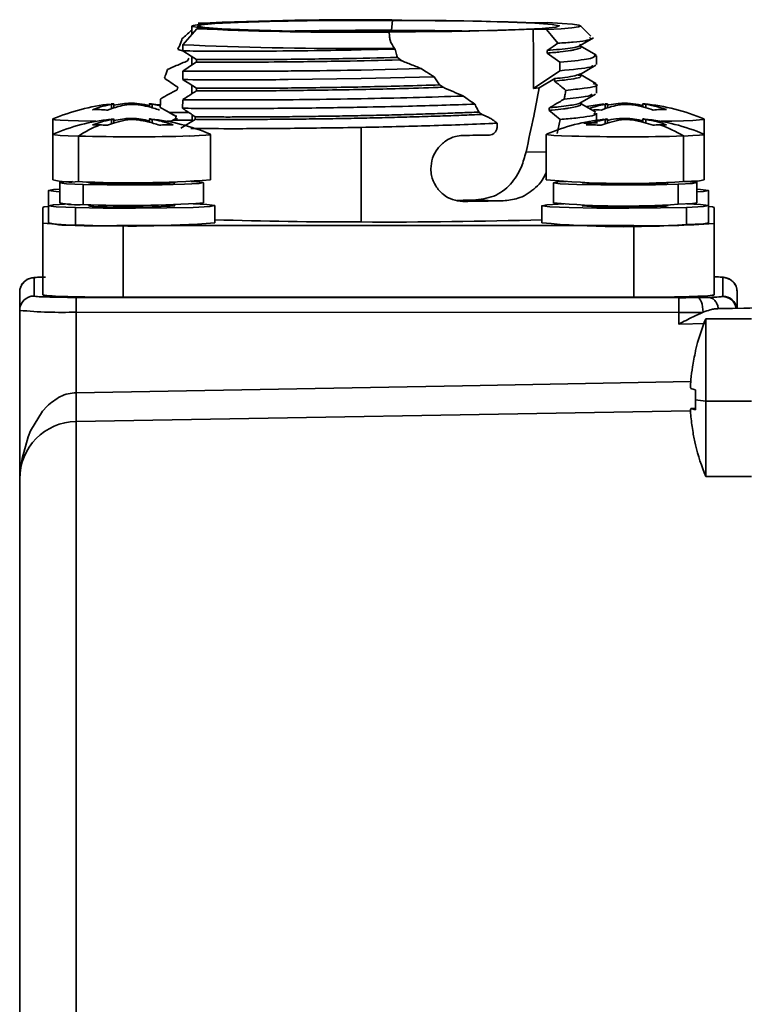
# Model space of a CAD drawing. Header units: millimetres. Extents: x -10540 to 6039, y -7467 to 6433.
# Tile 133 of 236: x -8455 to -8429, y 1931 to 1965. Entities that reach past the tile are written whole.
import ezdxf

# ---------------------------------------------------------------- set-up
doc = ezdxf.new("R2010")
doc.units = ezdxf.units.MM
doc.header["$LTSCALE"] = 8

msp = doc.modelspace()

# ---------------------------------------------------------------- linework, layer by layer
at = {"linetype": 'Continuous', "lineweight": 35}
for p, q in [((-8447.947, 1965.08), (-8448.438, 1965.087)), ((-8441.682, 1965.205), (-8441.713, 1965.189)), ((-8441.66, 1965.182), (-8441.693, 1964.839)), ((-8441.681, 1965.188), (-8441.682, 1965.205)), ((-8436.704, 1965.098), (-8436.244, 1965.107)), ((-8448.969, 1964.335), (-8448.481, 1964.893)), ((-8448.653, 1964.989), (-8448.653, 1964.696)), ((-8448.481, 1964.893), (-8447.99, 1964.901)), ((-8441.778, 1964.772), (-8441.809, 1964.789)), ((-8441.77, 1964.645), (-8441.778, 1964.772)), ((-8441.693, 1964.795), (-8441.693, 1964.839)), ((-8436.297, 1964.868), (-8436.757, 1964.877)), ((-8434.749, 1964.638), (-8435.107, 1964.995)), ((-8448.969, 1964.335), (-8448.968, 1964.122)), ((-8435.119, 1964.309), (-8434.658, 1964.575)), ((-8449.135, 1964.172), (-8449.145, 1964.18)), ((-8448.945, 1964.107), (-8449.134, 1964.172)), ((-8442.749, 1964.157), (-8441.575, 1964.18)), ((-8435.83, 1963.728), (-8436.277, 1964.043)), ((-8434.578, 1963.983), (-8435.119, 1964.295)), ((-8434.634, 1963.987), (-8434.557, 1963.964)), ((-8448.653, 1963.923), (-8448.653, 1963.628)), ((-8448.493, 1963.735), (-8448.493, 1963.822)), ((-8441.341, 1963.775), (-8441.488, 1963.894)), ((-8434.553, 1963.652), (-8434.553, 1963.952)), ((-8448.965, 1963.421), (-8448.964, 1963.122)), ((-8440.661, 1963.503), (-8442.749, 1963.454)), ((-8436.746, 1962.813), (-8435.829, 1963.429)), ((-8435.148, 1963.293), (-8434.578, 1963.621)), ((-8448.785, 1963.009), (-8448.491, 1962.822)), ((-8445.293, 1963.121), (-8442.749, 1963.159)), ((-8442.749, 1963.159), (-8440.209, 1963.216)), ((-8440.208, 1963.217), (-8440.025, 1962.936)), ((-8436.551, 1962.831), (-8436.004, 1963.156)), ((-8436.003, 1963.156), (-8436.019, 1963.067)), ((-8434.574, 1962.982), (-8435.117, 1963.295)), ((-8449.147, 1962.855), (-8449.165, 1962.766)), ((-8448.653, 1962.925), (-8448.653, 1962.63)), ((-8448.491, 1962.822), (-8448.492, 1962.735)), ((-8440.026, 1962.937), (-8439.899, 1962.853)), ((-8436.746, 1962.813), (-8436.551, 1962.831)), ((-8435.138, 1962.301), (-8434.594, 1962.615)), ((-8434.553, 1962.653), (-8434.553, 1962.952)), ((-8450.997, 1962.288), (-8451.372, 1962.23)), ((-8451.372, 1962.132), (-8451.372, 1962.276)), ((-8450.135, 1962.279), (-8450.135, 1962.165)), ((-8448.972, 1962.421), (-8448.985, 1962.123)), ((-8434.576, 1961.983), (-8435.087, 1962.278)), ((-8435.086, 1962.257), (-8435.086, 1962.331)), ((-8434.172, 1962.132), (-8434.172, 1962.276)), ((-8432.935, 1962.279), (-8432.935, 1962.166)), ((-8451.45, 1962.106), (-8451.45, 1962.259)), ((-8449.752, 1962.204), (-8450.037, 1962.261)), ((-8450.037, 1962.261), (-8450.037, 1962.136)), ((-8449.603, 1962.066), (-8449.218, 1961.844)), ((-8448.766, 1961.978), (-8449.449, 1961.978)), ((-8435.821, 1961.729), (-8436.213, 1962.05)), ((-8434.553, 1961.707), (-8434.553, 1961.952)), ((-8434.25, 1962.106), (-8434.25, 1962.259)), ((-8432.837, 1962.261), (-8432.837, 1962.14)), ((-8453.503, 1961.743), (-8453.503, 1961.213)), ((-8451.45, 1961.578), (-8451.45, 1961.729)), ((-8450.997, 1961.758), (-8451.372, 1961.7)), ((-8451.372, 1961.605), (-8451.372, 1961.746)), ((-8450.135, 1961.749), (-8450.135, 1961.635)), ((-8450.037, 1961.731), (-8450.037, 1961.606)), ((-8449.331, 1961.67), (-8449.509, 1961.667)), ((-8449.218, 1961.761), (-8449.377, 1961.669)), ((-8448.641, 1961.702), (-8449.303, 1961.702)), ((-8449.181, 1961.846), (-8449.212, 1961.844)), ((-8449.151, 1961.759), (-8449.211, 1961.755)), ((-8448.54, 1961.736), (-8449.038, 1961.423)), ((-8448.641, 1961.702), (-8448.641, 1961.673)), ((-8438.304, 1961.796), (-8438.542, 1961.907)), ((-8438.01, 1961.518), (-8438.018, 1961.597)), ((-8435.822, 1961.729), (-8435.922, 1961.244)), ((-8434.25, 1961.578), (-8434.25, 1961.729)), ((-8434.172, 1961.605), (-8434.172, 1961.746)), ((-8432.935, 1961.749), (-8432.935, 1961.636)), ((-8432.837, 1961.731), (-8432.837, 1961.61)), ((-8430.803, 1961.213), (-8430.803, 1961.743)), ((-8442.749, 1961.455), (-8442.749, 1958.158)), ((-8453.503, 1961.213), (-8453.503, 1959.626)), ((-8452.608, 1961.15), (-8452.608, 1959.564)), ((-8448.003, 1959.626), (-8448.003, 1961.213)), ((-8436.303, 1961.213), (-8436.303, 1959.626)), ((-8431.523, 1961.155), (-8431.523, 1959.569)), ((-8430.803, 1959.626), (-8430.803, 1961.213)), ((-8437.009, 1960.602), (-8436.303, 1960.589)), ((-8453.253, 1959.591), (-8453.253, 1959.526)), ((-8453.253, 1959.526), (-8453.253, 1958.826)), ((-8452.253, 1959.555), (-8452.253, 1959.526)), ((-8451.765, 1959.492), (-8451.765, 1959.547)), ((-8449.253, 1959.526), (-8449.253, 1959.555)), ((-8448.253, 1958.826), (-8448.253, 1959.526)), ((-8436.053, 1959.526), (-8436.053, 1958.826)), ((-8435.053, 1959.555), (-8435.053, 1959.526)), ((-8432.446, 1959.495), (-8432.446, 1959.549)), ((-8432.053, 1959.526), (-8432.053, 1959.555)), ((-8431.053, 1959.526), (-8431.053, 1959.591)), ((-8431.053, 1958.826), (-8431.053, 1959.526)), ((-8453.653, 1959.257), (-8453.653, 1958.727)), ((-8452.439, 1959.469), (-8452.439, 1958.77)), ((-8431.707, 1959.474), (-8431.707, 1958.775)), ((-8430.653, 1958.727), (-8430.653, 1959.257)), ((-8437.805, 1958.899), (-8438.851, 1958.919)), ((-8453.853, 1958.118), (-8453.853, 1958.666)), ((-8453.653, 1958.727), (-8453.653, 1958.127)), ((-8452.709, 1958.061), (-8452.709, 1958.661)), ((-8452.253, 1958.765), (-8452.253, 1958.727)), ((-8451.765, 1958.692), (-8451.765, 1958.756)), ((-8449.253, 1958.727), (-8449.253, 1958.765)), ((-8447.853, 1958.127), (-8447.853, 1958.727)), ((-8436.453, 1958.727), (-8436.453, 1958.127)), ((-8435.053, 1958.765), (-8435.053, 1958.727)), ((-8432.446, 1958.695), (-8432.446, 1958.757)), ((-8432.053, 1958.727), (-8432.053, 1958.765)), ((-8431.412, 1958.666), (-8431.412, 1958.067)), ((-8430.653, 1958.127), (-8430.653, 1958.727)), ((-8430.453, 1958.666), (-8430.453, 1958.118)), ((-8453.853, 1955.619), (-8453.853, 1958.118)), ((-8433.253, 1958.031), (-8451.053, 1958.031)), ((-8451.053, 1958.031), (-8451.053, 1955.532)), ((-8433.253, 1955.532), (-8433.253, 1958.031)), ((-8430.453, 1958.118), (-8430.453, 1955.619)), ((-8454.153, 1956.21), (-8454.153, 1955.576)), ((-8430.153, 1955.565), (-8430.153, 1956.221)), ((-8454.653, 1955.076), (-8454.653, 1955.71)), ((-8452.68, 1955.53), (-8431.68, 1955.519)), ((-8451.053, 1955.532), (-8433.253, 1955.532)), ((-8429.653, 1955.721), (-8429.653, 1955.15)), ((-8454.653, 1949.205), (-8454.653, 1955.076)), ((-8427.653, 1955.182), (-8430.434, 1955.13)), ((-8452.688, 1955.015), (-8452.688, 1952.206)), ((-8431.688, 1955.003), (-8452.688, 1955.015)), ((-8431.688, 1954.597), (-8431.688, 1955.003)), ((-8429.153, 1954.784), (-8430.741, 1954.784)), ((-8430.741, 1954.784), (-8430.741, 1954.781)), ((-8430.741, 1954.781), (-8430.741, 1951.913)), ((-8430.715, 1954.615), (-8431.688, 1954.597)), ((-8453.856, 1951.566), (-8453.7, 1951.737)), ((-8431.103, 1951.656), (-8431.264, 1951.656)), ((-8430.741, 1951.913), (-8429.153, 1951.913)), ((-8430.741, 1951.913), (-8430.741, 1949.284)), ((-8454.273, 1950.88), (-8453.856, 1951.566)), ((-8431.275, 1951.578), (-8452.688, 1951.204)), ((-8452.688, 1951.204), (-8452.688, 1911.998)), ((-8454.565, 1949.912), (-8454.358, 1950.67)), ((-8454.358, 1950.67), (-8454.273, 1950.88)), ((-8454.598, 1949.704), (-8454.565, 1949.912)), ((-8430.741, 1949.284), (-8429.153, 1949.284)), ((-8454.653, 1912.06), (-8454.653, 1949.205))]:
    msp.add_line(p, q, dxfattribs=at)
at = {"linetype": 'Continuous', "lineweight": 35, "flags": 128}
for points in [[(-8447.99, 1964.901), (-8448.281, 1964.922), (-8448.491, 1964.944), (-8448.615, 1964.967), (-8448.653, 1964.99), (-8448.604, 1965.013), (-8448.469, 1965.036), (-8448.249, 1965.058), (-8447.947, 1965.08)], [(-8442.647, 1964.795), (-8444.137, 1964.804), (-8445.512, 1964.824), (-8446.691, 1964.854), (-8447.607, 1964.891), (-8448.206, 1964.934), (-8448.453, 1964.98), (-8448.334, 1965.027), (-8447.855, 1965.072), (-8447.046, 1965.111), (-8445.952, 1965.144), (-8444.637, 1965.167), (-8443.178, 1965.18), (-8441.66, 1965.182)], [(-8441.66, 1965.182), (-8440.17, 1965.173), (-8438.795, 1965.153), (-8437.616, 1965.124), (-8436.7, 1965.086), (-8436.101, 1965.043), (-8435.854, 1964.997), (-8435.973, 1964.95), (-8436.451, 1964.906), (-8437.261, 1964.866), (-8438.355, 1964.834), (-8439.67, 1964.81), (-8441.129, 1964.797), (-8442.647, 1964.795)], [(-8436.244, 1965.107), (-8435.748, 1965.079), (-8435.388, 1965.05), (-8435.171, 1965.019), (-8435.104, 1964.987), (-8435.185, 1964.956), (-8435.415, 1964.925), (-8435.789, 1964.895), (-8436.297, 1964.868)], [(-8439.25, 1964.816), (-8440.193, 1964.83), (-8441.693, 1964.839)], [(-8436.746, 1962.813), (-8436.752, 1963.969), (-8436.757, 1964.877)], [(-8435.898, 1964.386), (-8436.122, 1964.656), (-8436.297, 1964.868)], [(-8436.278, 1964.131), (-8436.065, 1964.274), (-8435.898, 1964.386)], [(-8448.493, 1963.822), (-8448.676, 1963.937), (-8448.969, 1964.122)], [(-8436.277, 1964.043), (-8436.277, 1964.07), (-8436.278, 1964.096), (-8436.278, 1964.131)], [(-8448.966, 1963.421), (-8448.779, 1963.544), (-8448.492, 1963.735)], [(-8435.831, 1963.727), (-8435.83, 1963.56), (-8435.829, 1963.429)], [(-8448.786, 1963.009), (-8448.886, 1963.072), (-8448.965, 1963.121)], [(-8449.763, 1962.238), (-8449.816, 1962.245), (-8450.082, 1962.276)], [(-8452.608, 1961.68), (-8452.968, 1961.692), (-8453.244, 1961.707), (-8453.423, 1961.722), (-8453.501, 1961.739), (-8453.496, 1961.749)], [(-8451.997, 1961.667), (-8452.176, 1961.67), (-8452.608, 1961.68)], [(-8431.523, 1961.685), (-8431.923, 1961.674), (-8432.309, 1961.667)], [(-8430.811, 1961.749), (-8430.806, 1961.746), (-8430.835, 1961.73), (-8430.968, 1961.714), (-8431.2, 1961.699), (-8431.523, 1961.685)], [(-8452.608, 1961.15), (-8452.968, 1961.162), (-8453.244, 1961.177), (-8453.423, 1961.192), (-8453.501, 1961.209), (-8453.496, 1961.219)], [(-8448.011, 1961.219), (-8448.006, 1961.216), (-8448.035, 1961.2), (-8448.168, 1961.184), (-8448.4, 1961.169), (-8448.723, 1961.155)], [(-8435.408, 1961.15), (-8435.768, 1961.162), (-8436.044, 1961.177), (-8436.223, 1961.192), (-8436.301, 1961.209), (-8436.296, 1961.219)], [(-8430.811, 1961.219), (-8430.806, 1961.216), (-8430.835, 1961.2), (-8430.968, 1961.184), (-8431.2, 1961.169), (-8431.523, 1961.155)], [(-8452.439, 1959.469), (-8453.017, 1959.493), (-8453.251, 1959.523), (-8453.104, 1959.552), (-8452.811, 1959.57)], [(-8448.695, 1959.57), (-8448.489, 1959.559), (-8448.256, 1959.53), (-8448.403, 1959.5), (-8448.907, 1959.474), (-8449.693, 1959.456), (-8450.64, 1959.449), (-8451.604, 1959.454), (-8452.439, 1959.469)], [(-8431.707, 1959.474), (-8432.493, 1959.456), (-8433.44, 1959.449), (-8434.404, 1959.454), (-8435.239, 1959.469), (-8435.817, 1959.493), (-8436.051, 1959.523), (-8435.904, 1959.552), (-8435.611, 1959.57)], [(-8432.053, 1959.526), (-8432.143, 1959.51), (-8432.446, 1959.495)], [(-8431.495, 1959.57), (-8431.289, 1959.559), (-8431.056, 1959.53), (-8431.203, 1959.5), (-8431.707, 1959.474)], [(-8430.803, 1959.626), (-8430.968, 1959.597), (-8431.523, 1959.569)], [(-8453.253, 1959.211), (-8453.38, 1959.219), (-8453.65, 1959.253), (-8453.48, 1959.287), (-8453.253, 1959.302)], [(-8431.053, 1959.302), (-8430.927, 1959.294), (-8430.656, 1959.261), (-8430.827, 1959.226), (-8431.053, 1959.211)], [(-8453.653, 1958.698), (-8453.8, 1958.683), (-8453.853, 1958.666)], [(-8452.709, 1958.661), (-8453.38, 1958.689), (-8453.65, 1958.722), (-8453.48, 1958.757), (-8452.896, 1958.787)], [(-8448.612, 1958.787), (-8448.127, 1958.764), (-8447.856, 1958.731), (-8448.027, 1958.696), (-8448.612, 1958.666), (-8449.523, 1958.646), (-8450.622, 1958.637), (-8451.74, 1958.643), (-8452.709, 1958.661)], [(-8431.412, 1958.666), (-8432.323, 1958.646), (-8433.422, 1958.637), (-8434.54, 1958.643), (-8435.509, 1958.661), (-8436.18, 1958.689), (-8436.45, 1958.722), (-8436.28, 1958.757), (-8435.695, 1958.787)], [(-8432.053, 1958.727), (-8432.143, 1958.711), (-8432.446, 1958.695)], [(-8431.053, 1958.826), (-8431.203, 1958.8), (-8431.707, 1958.775)], [(-8431.411, 1958.787), (-8430.927, 1958.764), (-8430.656, 1958.731), (-8430.827, 1958.696), (-8431.412, 1958.666)], [(-8430.453, 1958.666), (-8430.507, 1958.683), (-8430.653, 1958.698)], [(-8430.653, 1958.127), (-8430.827, 1958.096), (-8431.412, 1958.067)], [(-8431.044, 1955.523), (-8431.004, 1955.51), (-8430.966, 1955.479), (-8430.931, 1955.431), (-8430.9, 1955.366), (-8430.875, 1955.289), (-8430.856, 1955.201), (-8430.844, 1955.106), (-8430.841, 1955.009)], [(-8430.306, 1955.137), (-8428.545, 1955.17), (-8427.653, 1955.187)], [(-8452.688, 1952.206), (-8439.219, 1952.449), (-8431.272, 1952.593)]]:
    msp.add_lwpolyline(points, dxfattribs=at)
at = {"linetype": 'Continuous', "lineweight": 35}
for centre, radius, start, end in [((-8442.74, 1832.664), 132.546, 89.54272, 92.4638), ((-8441.444, 1841.216), 123.972, 87.80886, 90.09244), ((-8443.158, 2081.301), 116.529, 267.38168, 270.22222), ((-8442.219, 1796.456), 168.385, 89.82117, 90.96585), ((-8442.153, 2193.208), 228.437, 269.86149, 270.09409), ((-8441.527, 2093.124), 128.335, 269.87406, 272.12976), ((-8443.232, 2090.07), 125.866, 267.38756, 270.22024), ((-8442.153, 2210.413), 246.208, 269.86147, 270.13101), ((-8433.553, 1955.308), 7, 66.9314, 84.4988), ((-8450.753, 1955.308), 7, 96.105, 113.0686), ((-8433.553, 1955.308), 7, 96.0981, 101.0591), ((-8434.786, 1957.567), 4.508, 85.0368, 88.3669), ((-8432.214, 1958.279), 3.8, 91.9612, 95.579), ((-8432.225, 1958.614), 3.465, 88.1149, 91.962), ((-8450.753, 1954.778), 7, 96.105, 113.0686), ((-8450.753, 1954.778), 7, 66.9314, 84.5105), ((-8433.553, 1954.778), 7, 96.0981, 113.0686), ((-8434.653, 1958.306), 3.31, 91.9072, 95.9438), ((-8434.644, 1958.036), 3.581, 88.0767, 91.9072), ((-8433.553, 1954.778), 7, 66.9314, 84.5105), ((-8450.418, 1957.889), 3.928, 111.506, 123.884), ((-8434.777, 1957.369), 4.176, 88.3662, 91.8703), ((-8434.786, 1957.037), 4.508, 85.0368, 88.3669), ((-8433.836, 1957.36), 4.445, 58.6434, 70.3917), ((-8450.768, 2034.799), 73.672, 268.5693, 271.59113), ((-8441.469, 2136.845), 175.685, 270.73659, 271.03838), ((-8433.568, 2034.799), 73.672, 268.5693, 271.59113), ((-8452.879, 1962.116), 2.567, 255.9324, 276.0745), ((-8450.823, 1997.662), 38.14, 267.3179, 274.2395), ((-8451.913, 1960.885), 1.4, 255.9324, 276.0745), ((-8450.791, 1980.273), 20.804, 267.3179, 274.2395), ((-8433.555, 1989.527), 30.027, 264.7489, 273.8816), ((-8433.554, 1975.836), 16.379, 264.7489, 273.8816), ((-8441.495, 2104.765), 145.87, 270.82002, 271.03882), ((-8441.31, 2124.046), 165.184, 270.72842, 271.21596), ((-8452.686, 1961.09), 2.334, 255.9324, 276.0745), ((-8450.817, 1993.404), 34.673, 267.3179, 274.2395), ((-8451.913, 1960.085), 1.4, 255.9324, 276.0745), ((-8450.791, 1979.473), 20.804, 267.3179, 274.2395), ((-8433.555, 1986.009), 27.298, 264.7489, 273.8816), ((-8433.554, 1975.036), 16.379, 264.7489, 273.8816), ((-8442.87, 2116.133), 157.975, 268.19231, 270.04405), ((-8441.804, 2134.732), 176.576, 269.69359, 271.73656), ((-8451.884, 1978.439), 20.417, 264.4654, 271.7164), ((-8452.995, 1960.753), 2.707, 255.9324, 276.0745), ((-8450.827, 1998.237), 40.22, 267.3179, 274.2395), ((-8451.054, 2048.644), 90.613, 269.86141, 270.00008), ((-8433.555, 1989.659), 31.665, 264.7489, 273.8816), ((-8432.627, 1985.08), 27.056, 268.6737, 274.5901), ((-8430.464, 1958.122), 0.0112, 278.9833, 337.3281), ((-8454.154, 1955.71), 0.5, 89.9864, 179.9864), ((-8453.86, 1954.673), 1.565, 89.7569, 100.8067), ((-8430.451, 1954.638), 1.611, 79.3538, 90.0825), ((-8430.153, 1955.721), 0.5, 0.0136, 90.0136), ((-8454.154, 1955.076), 0.5, 89.9864, 179.9864), ((-8453.942, 1956.438), 0.888, 256.2311, 271.8246), ((-8452.82, 1983.345), 27.815, 267.7464, 270.2894), ((-8444.688, 1955.137), 8.001, 177.1845, 180.8747), ((-8423.688, 1955.126), 8.001, 177.1845, 180.8747), ((-8431.645, 2000.679), 45.16, 269.9555, 270.7623), ((-8430.167, 1955.577), 0.0183, 269.8613, 318.8696), ((-8430.172, 1955.059), 0.499, 10.5416, 89.4928), ((-8430.153, 1955.065), 0.5, 9.9005, 90.012), ((-8453.173, 1970.907), 15.9, 264.6592, 271.7486), ((-8431.642, 2015.217), 60.213, 269.95555, 270.76225), ((-8424.303, 1952.034), 7, 156.8676, 166.4297), ((-8430.266, 1956.903), 5.012, 260.3174, 264.5677), ((-8452.653, 1949.205), 2, 91, 180), ((-8431.069, 1950.393), 0.0405, 143.0131, 173.7378), ((-8431.098, 1950.398), 0.0112, 179.2822, 253.0125), ((-8424.303, 1952.034), 7, 193.5429, 203.1324)]:
    msp.add_arc(centre, radius, start, end, dxfattribs=at)
for points, knots in [([(-8441.713, 1965.189), (-8441.7, 1965.189), (-8441.677, 1965.188), (-8441.654, 1965.188), (-8441.644, 1965.188)], [0, 0, 0, 0, 0.56, 1, 1, 1, 1]), ([(-8448.999, 1964.541), (-8448.891, 1964.631), (-8448.77, 1964.734), (-8448.666, 1964.843), (-8448.653, 1964.856)], [0, 0, 0, 0, 0.8822351, 1, 1, 1, 1]), ([(-8449.144, 1964.18), (-8449.105, 1964.253), (-8449.05, 1964.357), (-8449.01, 1964.499), (-8448.999, 1964.541)], [0, 0, 0, 0, 0.705365, 1, 1, 1, 1]), ([(-8441.59, 1964.205), (-8441.652, 1964.299), (-8441.746, 1964.44), (-8441.764, 1964.593), (-8441.77, 1964.645)], [0, 0, 0, 0, 0.660861, 1, 1, 1, 1]), ([(-8435.149, 1964.345), (-8435.129, 1964.336), (-8435.036, 1964.295), (-8435.402, 1964.221), (-8435.986, 1964.161), (-8436.278, 1964.131)], [0, 0, 0, 0, 0.119915, 0.559955, 1, 1, 1, 1]), ([(-8435.898, 1964.386), (-8435.713, 1964.401), (-8435.153, 1964.446), (-8434.655, 1964.513), (-8434.763, 1964.565), (-8434.802, 1964.584)], [0, 0, 0, 0, 0.239701, 0.723217, 1, 1, 1, 1]), ([(-8448.968, 1964.122), (-8448.649, 1964.118), (-8447.892, 1964.11), (-8446.64, 1964.114), (-8445.917, 1964.116)], [0, 0, 0, 0, 0.422554, 1, 1, 1, 1]), ([(-8445.917, 1964.116), (-8445.343, 1964.121), (-8444.336, 1964.13), (-8443.226, 1964.149), (-8442.749, 1964.157)], [0, 0, 0, 0, 0.56994, 1, 1, 1, 1]), ([(-8441.575, 1964.181), (-8441.578, 1964.186), (-8441.583, 1964.194), (-8441.588, 1964.202), (-8441.59, 1964.205)], [0, 0, 0, 0, 0.559739, 1, 1, 1, 1]), ([(-8441.488, 1963.893), (-8441.501, 1963.929), (-8441.535, 1964.024), (-8441.559, 1964.12), (-8441.575, 1964.181)], [0, 0, 0, 0, 0.376339, 1, 1, 1, 1]), ([(-8435.118, 1964.293), (-8435.116, 1964.292), (-8435.093, 1964.284), (-8435.087, 1964.269), (-8435.084, 1964.246), (-8435.12, 1964.215), (-8435.204, 1964.185), (-8435.339, 1964.155), (-8435.511, 1964.125), (-8435.742, 1964.095), (-8436.028, 1964.066), (-8436.194, 1964.051), (-8436.277, 1964.043)], [0, 0, 0, 0, 0.009277, 0.096607, 0.183937, 0.271267, 0.446158, 0.533488, 0.620818, 0.808774, 0.904184, 1, 1, 1, 1]), ([(-8448.806, 1963.776), (-8448.937, 1963.721), (-8449.172, 1963.62), (-8449.401, 1963.516), (-8449.502, 1963.47)], [0, 0, 0, 0, 0.557659, 1, 1, 1, 1]), ([(-8448.758, 1963.865), (-8448.767, 1963.849), (-8448.783, 1963.819), (-8448.799, 1963.79), (-8448.806, 1963.777)], [0, 0, 0, 0, 0.560001, 1, 1, 1, 1]), ([(-8445.605, 1963.824), (-8446.142, 1963.821), (-8447.338, 1963.813), (-8448.083, 1963.819), (-8448.493, 1963.822)], [0, 0, 0, 0, 0.448628, 1, 1, 1, 1]), ([(-8445.577, 1963.737), (-8446.121, 1963.733), (-8447.21, 1963.726), (-8448.082, 1963.73), (-8448.436, 1963.734), (-8448.493, 1963.734)], [0, 0, 0, 0, 0.456528, 0.912919, 1, 1, 1, 1]), ([(-8441.488, 1963.894), (-8442.13, 1963.879), (-8443.565, 1963.846), (-8444.879, 1963.832), (-8445.605, 1963.824)], [0, 0, 0, 0, 0.447379, 1, 1, 1, 1]), ([(-8441.423, 1963.807), (-8442.082, 1963.792), (-8443.529, 1963.758), (-8444.855, 1963.744), (-8445.577, 1963.737)], [0, 0, 0, 0, 0.455591, 1, 1, 1, 1]), ([(-8441.424, 1963.808), (-8441.297, 1963.758), (-8441.045, 1963.659), (-8440.789, 1963.555), (-8440.662, 1963.503)], [0, 0, 0, 0, 0.499848, 1, 1, 1, 1]), ([(-8434.591, 1963.952), (-8434.636, 1963.911), (-8434.724, 1963.831), (-8435.471, 1963.762), (-8435.831, 1963.728)], [0, 0, 0, 0, 0.518279, 1, 1, 1, 1]), ([(-8449.605, 1963.168), (-8449.588, 1963.224), (-8449.557, 1963.325), (-8449.519, 1963.426), (-8449.502, 1963.47)], [0, 0, 0, 0, 0.560247, 1, 1, 1, 1]), ([(-8445.515, 1963.419), (-8446.076, 1963.415), (-8447.374, 1963.405), (-8448.437, 1963.414), (-8448.897, 1963.42), (-8448.965, 1963.421)], [0, 0, 0, 0, 0.39418, 0.910077, 1, 1, 1, 1]), ([(-8442.749, 1963.454), (-8443.397, 1963.444), (-8444.355, 1963.428), (-8445.232, 1963.421), (-8445.515, 1963.419)], [0, 0, 0, 0, 0.677187, 1, 1, 1, 1]), ([(-8440.209, 1963.218), (-8440.293, 1963.271), (-8440.443, 1963.366), (-8440.595, 1963.461), (-8440.661, 1963.503)], [0, 0, 0, 0, 0.560321, 1, 1, 1, 1]), ([(-8436.003, 1963.157), (-8435.881, 1963.17), (-8435.388, 1963.222), (-8435.227, 1963.278), (-8435.106, 1963.321)], [0, 0, 0, 0, 0.246632, 1, 1, 1, 1]), ([(-8435.829, 1963.429), (-8435.392, 1963.471), (-8434.752, 1963.533), (-8434.697, 1963.596), (-8434.68, 1963.616)], [0, 0, 0, 0, 0.683602, 1, 1, 1, 1]), ([(-8449.606, 1963.167), (-8449.531, 1963.115), (-8449.379, 1963.01), (-8449.224, 1962.906), (-8449.146, 1962.854)], [0, 0, 0, 0, 0.4999652, 1, 1, 1, 1]), ([(-8448.964, 1963.121), (-8448.514, 1963.117), (-8447.599, 1963.11), (-8446.069, 1963.117), (-8445.293, 1963.121)], [0, 0, 0, 0, 0.492583, 1, 1, 1, 1]), ([(-8436.019, 1963.067), (-8435.9, 1963.08), (-8435.411, 1963.133), (-8434.983, 1963.209), (-8435.161, 1963.272), (-8435.217, 1963.292)], [0, 0, 0, 0, 0.18119, 0.74149, 1, 1, 1, 1]), ([(-8436.019, 1963.067), (-8435.983, 1963.038), (-8435.91, 1962.98), (-8435.778, 1962.873), (-8435.683, 1962.795), (-8435.623, 1962.747)], [0, 0, 0, 0, 0.273718, 0.547436, 1, 1, 1, 1]), ([(-8434.666, 1962.986), (-8434.622, 1962.974), (-8434.409, 1962.92), (-8434.787, 1962.834), (-8435.396, 1962.771), (-8435.623, 1962.747)], [0, 0, 0, 0, 0.141491, 0.680037, 1, 1, 1, 1]), ([(-8449.166, 1962.766), (-8449.263, 1962.715), (-8449.457, 1962.613), (-8449.646, 1962.509), (-8449.741, 1962.456)], [0, 0, 0, 0, 0.499923, 1, 1, 1, 1]), ([(-8448.492, 1962.735), (-8448.542, 1962.703), (-8448.646, 1962.634), (-8448.806, 1962.53), (-8448.917, 1962.458), (-8448.972, 1962.422)], [0, 0, 0, 0, 0.310259, 0.655124, 1, 1, 1, 1]), ([(-8448.492, 1962.735), (-8448.234, 1962.733), (-8447.57, 1962.727), (-8445.915, 1962.73), (-8443.664, 1962.759), (-8441.562, 1962.799), (-8440.354, 1962.838), (-8439.899, 1962.853)], [0, 0, 0, 0, 0.152249, 0.391218, 0.629917, 0.860523, 1, 1, 1, 1]), ([(-8448.491, 1962.823), (-8448.148, 1962.82), (-8447.462, 1962.815), (-8445.775, 1962.821), (-8443.66, 1962.846), (-8441.605, 1962.888), (-8440.438, 1962.924), (-8440.026, 1962.937)], [0, 0, 0, 0, 0.198419, 0.396665, 0.638763, 0.872469, 1, 1, 1, 1]), ([(-8439.899, 1962.853), (-8439.783, 1962.803), (-8439.551, 1962.704), (-8439.317, 1962.601), (-8439.201, 1962.55)], [0, 0, 0, 0, 0.499911, 1, 1, 1, 1]), ([(-8437.009, 1960.602), (-8436.918, 1961.018), (-8436.754, 1961.76), (-8436.613, 1962.504), (-8436.551, 1962.831)], [0, 0, 0, 0, 0.55969, 1, 1, 1, 1]), ([(-8435.623, 1962.746), (-8435.634, 1962.689), (-8435.653, 1962.588), (-8435.672, 1962.487), (-8435.681, 1962.443)], [0, 0, 0, 0, 0.559999, 1, 1, 1, 1]), ([(-8451.45, 1962.259), (-8451.43, 1962.262), (-8451.39, 1962.27), (-8451.367, 1962.276), (-8451.377, 1962.279), (-8451.415, 1962.277), (-8451.454, 1962.273), (-8451.469, 1962.272)], [0, 0, 0, 0, 0.2139726, 0.4279909, 0.6409962, 0.8535648, 1, 1, 1, 1]), ([(-8450.997, 1962.288), (-8450.97, 1962.29), (-8450.916, 1962.294), (-8450.816, 1962.297), (-8450.715, 1962.297), (-8450.631, 1962.293), (-8450.59, 1962.29), (-8450.574, 1962.288)], [0, 0, 0, 0, 0.2139726, 0.4279909, 0.6409962, 0.8535648, 1, 1, 1, 1]), ([(-8450.574, 1962.288), (-8450.449, 1962.273), (-8450.301, 1962.256), (-8450.157, 1962.215), (-8450.135, 1962.209)], [0, 0, 0, 0, 0.849728, 1, 1, 1, 1]), ([(-8450.057, 1962.274), (-8450.077, 1962.276), (-8450.117, 1962.28), (-8450.14, 1962.28), (-8450.13, 1962.276), (-8450.092, 1962.269), (-8450.053, 1962.263), (-8450.037, 1962.261)], [0, 0, 0, 0, 0.213973, 0.427991, 0.640996, 0.853565, 1, 1, 1, 1]), ([(-8449.753, 1962.154), (-8449.753, 1962.21), (-8449.751, 1962.311), (-8449.744, 1962.412), (-8449.74, 1962.456)], [0, 0, 0, 0, 0.560038, 1, 1, 1, 1]), ([(-8438.794, 1962.266), (-8438.869, 1962.319), (-8439.003, 1962.413), (-8439.14, 1962.508), (-8439.2, 1962.549)], [0, 0, 0, 0, 0.560127, 1, 1, 1, 1]), ([(-8435.68, 1962.442), (-8435.74, 1962.407), (-8435.855, 1962.338), (-8436.027, 1962.237), (-8436.14, 1962.171), (-8436.196, 1962.137)], [0, 0, 0, 0, 0.3446343, 0.6723171, 1, 1, 1, 1]), ([(-8436.194, 1962.139), (-8436.156, 1962.142), (-8436.043, 1962.153), (-8435.803, 1962.177), (-8435.514, 1962.213), (-8435.272, 1962.258), (-8435.159, 1962.288), (-8435.134, 1962.304), (-8435.133, 1962.304)], [0, 0, 0, 0, 0.0662328, 0.1987465, 0.4641405, 0.7295084, 0.9948661, 1, 1, 1, 1]), ([(-8435.681, 1962.441), (-8435.394, 1962.47), (-8434.845, 1962.526), (-8434.747, 1962.583), (-8434.7, 1962.611)], [0, 0, 0, 0, 0.521824, 1, 1, 1, 1]), ([(-8434.25, 1962.259), (-8434.23, 1962.262), (-8434.19, 1962.27), (-8434.167, 1962.276), (-8434.177, 1962.279), (-8434.215, 1962.277), (-8434.254, 1962.273), (-8434.269, 1962.272)], [0, 0, 0, 0, 0.2139726, 0.4279909, 0.6409962, 0.8535648, 1, 1, 1, 1]), ([(-8434.172, 1962.229), (-8434.154, 1962.234), (-8434.031, 1962.264), (-8433.905, 1962.277), (-8433.797, 1962.288)], [0, 0, 0, 0, 0.14229, 1, 1, 1, 1]), ([(-8433.797, 1962.288), (-8433.77, 1962.29), (-8433.716, 1962.294), (-8433.616, 1962.297), (-8433.515, 1962.297), (-8433.431, 1962.293), (-8433.39, 1962.29), (-8433.374, 1962.288)], [0, 0, 0, 0, 0.213973, 0.427991, 0.640996, 0.853565, 1, 1, 1, 1]), ([(-8433.374, 1962.288), (-8433.249, 1962.273), (-8433.101, 1962.256), (-8432.957, 1962.215), (-8432.935, 1962.209)], [0, 0, 0, 0, 0.849728, 1, 1, 1, 1]), ([(-8432.857, 1962.274), (-8432.877, 1962.276), (-8432.917, 1962.28), (-8432.94, 1962.28), (-8432.93, 1962.276), (-8432.892, 1962.269), (-8432.853, 1962.263), (-8432.837, 1962.261)], [0, 0, 0, 0, 0.213973, 0.427991, 0.640996, 0.853565, 1, 1, 1, 1]), ([(-8452.113, 1962.073), (-8451.99, 1962.117), (-8451.771, 1962.196), (-8451.548, 1962.239), (-8451.45, 1962.259)], [0, 0, 0, 0, 0.559997, 1, 1, 1, 1]), ([(-8451.858, 1962.074), (-8451.906, 1962.075), (-8451.992, 1962.076), (-8452.076, 1962.074), (-8452.113, 1962.073)], [0, 0, 0, 0, 0.5600626, 1, 1, 1, 1]), ([(-8451.596, 1962.059), (-8451.645, 1962.062), (-8451.733, 1962.069), (-8451.82, 1962.072), (-8451.858, 1962.074)], [0, 0, 0, 0, 0.559932, 1, 1, 1, 1]), ([(-8451.596, 1962.059), (-8451.473, 1962.103), (-8451.254, 1962.181), (-8451.031, 1962.225), (-8450.933, 1962.244)], [0, 0, 0, 0, 0.559997, 1, 1, 1, 1]), ([(-8450.509, 1962.245), (-8450.536, 1962.248), (-8450.59, 1962.255), (-8450.691, 1962.259), (-8450.792, 1962.258), (-8450.876, 1962.253), (-8450.917, 1962.247), (-8450.933, 1962.244)], [0, 0, 0, 0, 0.213973, 0.427991, 0.640996, 0.853565, 1, 1, 1, 1]), ([(-8449.783, 1962.061), (-8449.918, 1962.105), (-8450.158, 1962.183), (-8450.402, 1962.226), (-8450.509, 1962.245)], [0, 0, 0, 0, 0.559997, 1, 1, 1, 1]), ([(-8449.753, 1962.154), (-8449.697, 1962.121), (-8449.596, 1962.062), (-8449.494, 1962.004), (-8449.449, 1961.978)], [0, 0, 0, 0, 0.560888, 1, 1, 1, 1]), ([(-8449.449, 1961.978), (-8449.396, 1961.948), (-8449.32, 1961.905), (-8449.237, 1961.858), (-8449.212, 1961.844)], [0, 0, 0, 0, 0.707385, 1, 1, 1, 1]), ([(-8448.985, 1962.123), (-8448.713, 1962.12), (-8448.019, 1962.112), (-8446.283, 1962.113), (-8444.337, 1962.13), (-8443.12, 1962.151), (-8442.749, 1962.158)], [0, 0, 0, 0, 0.208594, 0.533071, 0.857551, 1, 1, 1, 1]), ([(-8448.985, 1962.123), (-8448.935, 1962.09), (-8448.834, 1962.024), (-8448.683, 1961.924), (-8448.583, 1961.857), (-8448.533, 1961.824)], [0, 0, 0, 0, 0.330161, 0.665062, 1, 1, 1, 1]), ([(-8448.533, 1961.824), (-8448.502, 1961.823), (-8448.343, 1961.822), (-8448.009, 1961.819), (-8447.479, 1961.817), (-8446.971, 1961.818), (-8446.419, 1961.82), (-8445.825, 1961.823), (-8445.059, 1961.83), (-8444.383, 1961.839), (-8443.689, 1961.849), (-8442.978, 1961.861), (-8442.113, 1961.879), (-8441.393, 1961.897), (-8440.682, 1961.917), (-8440.028, 1961.937), (-8439.301, 1961.963), (-8438.871, 1961.981), (-8438.655, 1961.99)], [0, 0, 0, 0, 0.0185764, 0.093012, 0.1674458, 0.2418823, 0.2790484, 0.3534841, 0.4279179, 0.5023542, 0.5395203, 0.6139562, 0.68839, 0.762826, 0.7999922, 0.8744282, 0.9368834, 1, 1, 1, 1]), ([(-8442.749, 1962.158), (-8442.197, 1962.169), (-8440.832, 1962.196), (-8439.555, 1962.24), (-8438.794, 1962.266)], [0, 0, 0, 0, 0.403933, 1, 1, 1, 1]), ([(-8438.794, 1962.266), (-8438.767, 1962.214), (-8438.718, 1962.121), (-8438.674, 1962.03), (-8438.655, 1961.99)], [0, 0, 0, 0, 0.561259, 1, 1, 1, 1]), ([(-8438.542, 1961.907), (-8438.563, 1961.922), (-8438.601, 1961.95), (-8438.638, 1961.978), (-8438.655, 1961.99)], [0, 0, 0, 0, 0.56, 1, 1, 1, 1]), ([(-8436.212, 1962.048), (-8436.174, 1962.052), (-8435.983, 1962.069), (-8435.754, 1962.094), (-8435.485, 1962.131), (-8435.275, 1962.17), (-8435.15, 1962.208), (-8435.09, 1962.239), (-8435.096, 1962.253), (-8435.098, 1962.261)], [0, 0, 0, 0, 0.052322, 0.26199, 0.366668, 0.5763, 0.785924, 0.890599, 1, 1, 1, 1]), ([(-8436.211, 1962.05), (-8436.208, 1962.065), (-8436.203, 1962.094), (-8436.197, 1962.124), (-8436.194, 1962.139)], [0, 0, 0, 0, 0.5, 1, 1, 1, 1]), ([(-8434.645, 1961.952), (-8434.619, 1961.938), (-8434.508, 1961.882), (-8435.016, 1961.803), (-8435.635, 1961.747), (-8435.822, 1961.73)], [0, 0, 0, 0, 0.175718, 0.751158, 1, 1, 1, 1]), ([(-8434.798, 1962.111), (-8434.713, 1962.141), (-8434.532, 1962.205), (-8434.348, 1962.24), (-8434.25, 1962.259)], [0, 0, 0, 0, 0.466749, 1, 1, 1, 1]), ([(-8434.396, 1962.059), (-8434.273, 1962.103), (-8434.054, 1962.181), (-8433.831, 1962.225), (-8433.733, 1962.244)], [0, 0, 0, 0, 0.559997, 1, 1, 1, 1]), ([(-8433.309, 1962.245), (-8433.336, 1962.248), (-8433.39, 1962.255), (-8433.491, 1962.259), (-8433.592, 1962.258), (-8433.676, 1962.253), (-8433.717, 1962.247), (-8433.733, 1962.244)], [0, 0, 0, 0, 0.2139726, 0.4279909, 0.6409962, 0.8535648, 1, 1, 1, 1]), ([(-8433.309, 1962.245), (-8433.173, 1962.22), (-8432.929, 1962.175), (-8432.689, 1962.096), (-8432.583, 1962.061)], [0, 0, 0, 0, 0.559997, 1, 1, 1, 1]), ([(-8432.837, 1962.261), (-8432.701, 1962.236), (-8432.457, 1962.191), (-8432.217, 1962.112), (-8432.111, 1962.077)], [0, 0, 0, 0, 0.559997, 1, 1, 1, 1]), ([(-8451.45, 1961.729), (-8451.575, 1961.703), (-8451.798, 1961.658), (-8452.017, 1961.578), (-8452.113, 1961.543)], [0, 0, 0, 0, 0.559997, 1, 1, 1, 1]), ([(-8450.933, 1961.714), (-8451.058, 1961.689), (-8451.281, 1961.644), (-8451.5, 1961.564), (-8451.596, 1961.529)], [0, 0, 0, 0, 0.559997, 1, 1, 1, 1]), ([(-8451.45, 1961.729), (-8451.43, 1961.732), (-8451.39, 1961.74), (-8451.367, 1961.746), (-8451.377, 1961.749), (-8451.415, 1961.747), (-8451.454, 1961.743), (-8451.469, 1961.742)], [0, 0, 0, 0, 0.2139726, 0.4279909, 0.6409962, 0.8535648, 1, 1, 1, 1]), ([(-8450.997, 1961.758), (-8450.97, 1961.76), (-8450.916, 1961.764), (-8450.816, 1961.767), (-8450.715, 1961.767), (-8450.631, 1961.763), (-8450.59, 1961.76), (-8450.574, 1961.758)], [0, 0, 0, 0, 0.2139726, 0.4279909, 0.6409962, 0.8535648, 1, 1, 1, 1]), ([(-8450.509, 1961.715), (-8450.536, 1961.718), (-8450.59, 1961.725), (-8450.691, 1961.729), (-8450.792, 1961.728), (-8450.876, 1961.723), (-8450.917, 1961.716), (-8450.933, 1961.714)], [0, 0, 0, 0, 0.213973, 0.427991, 0.640996, 0.853565, 1, 1, 1, 1]), ([(-8450.153, 1961.681), (-8450.196, 1961.692), (-8450.334, 1961.731), (-8450.475, 1961.747), (-8450.574, 1961.758)], [0, 0, 0, 0, 0.303619, 1, 1, 1, 1]), ([(-8449.783, 1961.531), (-8449.918, 1961.575), (-8450.158, 1961.653), (-8450.402, 1961.696), (-8450.509, 1961.715)], [0, 0, 0, 0, 0.559997, 1, 1, 1, 1]), ([(-8450.057, 1961.744), (-8450.077, 1961.746), (-8450.117, 1961.75), (-8450.14, 1961.75), (-8450.13, 1961.746), (-8450.092, 1961.739), (-8450.053, 1961.733), (-8450.037, 1961.731)], [0, 0, 0, 0, 0.2139726, 0.4279909, 0.6409962, 0.8535648, 1, 1, 1, 1]), ([(-8449.311, 1961.547), (-8449.446, 1961.591), (-8449.686, 1961.669), (-8449.93, 1961.712), (-8450.037, 1961.731)], [0, 0, 0, 0, 0.559997, 1, 1, 1, 1]), ([(-8449.211, 1961.755), (-8449.228, 1961.745), (-8449.258, 1961.728), (-8449.289, 1961.71), (-8449.303, 1961.702)], [0, 0, 0, 0, 0.560093, 1, 1, 1, 1]), ([(-8449.212, 1961.844), (-8449.212, 1961.83), (-8449.211, 1961.801), (-8449.211, 1961.771), (-8449.211, 1961.755)], [0, 0, 0, 0, 0.494938, 1, 1, 1, 1]), ([(-8448.645, 1961.898), (-8448.644, 1961.868), (-8448.641, 1961.807), (-8448.641, 1961.737), (-8448.641, 1961.702)], [0, 0, 0, 0, 0.5027733, 1, 1, 1, 1]), ([(-8448.54, 1961.737), (-8448.509, 1961.736), (-8448.351, 1961.734), (-8448.018, 1961.731), (-8447.49, 1961.729), (-8446.983, 1961.729), (-8446.432, 1961.732), (-8445.839, 1961.737), (-8445.074, 1961.743), (-8444.399, 1961.75), (-8443.705, 1961.759), (-8442.995, 1961.772), (-8442.13, 1961.791), (-8441.41, 1961.809), (-8440.698, 1961.829), (-8440.021, 1961.85), (-8439.247, 1961.877), (-8438.778, 1961.897), (-8438.542, 1961.907)], [0, 0, 0, 0, 0.018344, 0.091847, 0.165348, 0.238852, 0.275552, 0.349055, 0.422557, 0.49606, 0.532761, 0.606264, 0.679765, 0.753269, 0.789969, 0.863473, 0.9313, 1, 1, 1, 1]), ([(-8448.533, 1961.824), (-8448.534, 1961.809), (-8448.537, 1961.78), (-8448.539, 1961.75), (-8448.54, 1961.736)], [0, 0, 0, 0, 0.499989, 1, 1, 1, 1]), ([(-8438.018, 1961.597), (-8438.782, 1961.567), (-8440.263, 1961.509), (-8441.938, 1961.473), (-8442.749, 1961.455)], [0, 0, 0, 0, 0.515982, 1, 1, 1, 1]), ([(-8438.304, 1961.796), (-8438.258, 1961.772), (-8438.145, 1961.712), (-8438.065, 1961.64), (-8438.018, 1961.597)], [0, 0, 0, 0, 0.398104, 1, 1, 1, 1]), ([(-8434.25, 1961.729), (-8434.375, 1961.703), (-8434.598, 1961.658), (-8434.817, 1961.578), (-8434.913, 1961.543)], [0, 0, 0, 0, 0.559997, 1, 1, 1, 1]), ([(-8433.733, 1961.714), (-8433.858, 1961.689), (-8434.081, 1961.644), (-8434.3, 1961.564), (-8434.396, 1961.529)], [0, 0, 0, 0, 0.559997, 1, 1, 1, 1]), ([(-8434.25, 1961.729), (-8434.23, 1961.732), (-8434.19, 1961.74), (-8434.167, 1961.746), (-8434.177, 1961.749), (-8434.215, 1961.747), (-8434.254, 1961.743), (-8434.269, 1961.742)], [0, 0, 0, 0, 0.213973, 0.427991, 0.640996, 0.853565, 1, 1, 1, 1]), ([(-8434.172, 1961.699), (-8434.154, 1961.704), (-8434.031, 1961.734), (-8433.905, 1961.747), (-8433.797, 1961.758)], [0, 0, 0, 0, 0.14229, 1, 1, 1, 1]), ([(-8433.797, 1961.758), (-8433.77, 1961.76), (-8433.716, 1961.764), (-8433.616, 1961.767), (-8433.515, 1961.767), (-8433.431, 1961.763), (-8433.39, 1961.76), (-8433.374, 1961.758)], [0, 0, 0, 0, 0.213973, 0.427991, 0.640996, 0.853565, 1, 1, 1, 1]), ([(-8433.309, 1961.715), (-8433.336, 1961.718), (-8433.39, 1961.725), (-8433.491, 1961.729), (-8433.592, 1961.728), (-8433.676, 1961.723), (-8433.717, 1961.716), (-8433.733, 1961.714)], [0, 0, 0, 0, 0.2139726, 0.4279909, 0.6409962, 0.8535648, 1, 1, 1, 1]), ([(-8432.955, 1961.681), (-8432.997, 1961.693), (-8433.135, 1961.731), (-8433.275, 1961.747), (-8433.374, 1961.758)], [0, 0, 0, 0, 0.300896, 1, 1, 1, 1]), ([(-8433.309, 1961.715), (-8433.173, 1961.69), (-8432.929, 1961.645), (-8432.689, 1961.566), (-8432.583, 1961.531)], [0, 0, 0, 0, 0.559997, 1, 1, 1, 1]), ([(-8432.857, 1961.744), (-8432.877, 1961.746), (-8432.917, 1961.75), (-8432.94, 1961.75), (-8432.93, 1961.746), (-8432.892, 1961.739), (-8432.853, 1961.733), (-8432.837, 1961.731)], [0, 0, 0, 0, 0.2139726, 0.4279909, 0.6409962, 0.8535648, 1, 1, 1, 1]), ([(-8432.837, 1961.731), (-8432.701, 1961.706), (-8432.457, 1961.661), (-8432.217, 1961.582), (-8432.111, 1961.547)], [0, 0, 0, 0, 0.559997, 1, 1, 1, 1]), ([(-8451.858, 1961.544), (-8451.906, 1961.545), (-8451.992, 1961.546), (-8452.076, 1961.544), (-8452.113, 1961.543)], [0, 0, 0, 0, 0.56, 1, 1, 1, 1]), ([(-8451.596, 1961.529), (-8451.645, 1961.532), (-8451.733, 1961.539), (-8451.82, 1961.542), (-8451.858, 1961.544)], [0, 0, 0, 0, 0.56, 1, 1, 1, 1]), ([(-8449.544, 1961.547), (-8449.588, 1961.545), (-8449.667, 1961.542), (-8449.748, 1961.534), (-8449.783, 1961.531)], [0, 0, 0, 0, 0.560063, 1, 1, 1, 1]), ([(-8449.311, 1961.547), (-8449.354, 1961.548), (-8449.431, 1961.55), (-8449.509, 1961.548), (-8449.544, 1961.547)], [0, 0, 0, 0, 0.559932, 1, 1, 1, 1]), ([(-8442.749, 1961.455), (-8443.59, 1961.442), (-8445.274, 1961.418), (-8447.398, 1961.406), (-8448.281, 1961.415), (-8448.692, 1961.42)], [0, 0, 0, 0, 0.348582, 0.697171, 1, 1, 1, 1]), ([(-8438.285, 1961.189), (-8438.254, 1961.193), (-8438.191, 1961.201), (-8438.109, 1961.259), (-8438.047, 1961.342), (-8438.014, 1961.434), (-8438.011, 1961.494), (-8438.01, 1961.518)], [0, 0, 0, 0, 0.214615, 0.429224, 0.643984, 0.858777, 1, 1, 1, 1]), ([(-8432.344, 1961.547), (-8432.388, 1961.545), (-8432.467, 1961.542), (-8432.548, 1961.534), (-8432.583, 1961.531)], [0, 0, 0, 0, 0.5599996, 1, 1, 1, 1]), ([(-8432.111, 1961.547), (-8432.154, 1961.548), (-8432.231, 1961.55), (-8432.309, 1961.548), (-8432.344, 1961.547)], [0, 0, 0, 0, 0.56, 1, 1, 1, 1]), ([(-8440.325, 1960.014), (-8440.313, 1960.14), (-8440.288, 1960.392), (-8440.099, 1960.731), (-8439.822, 1960.995), (-8439.508, 1961.148), (-8439.298, 1961.167), (-8439.211, 1961.174)], [0, 0, 0, 0, 0.20734, 0.414511, 0.626227, 0.84426, 1, 1, 1, 1]), ([(-8438.851, 1958.919), (-8438.604, 1958.947), (-8438.11, 1959.003), (-8437.536, 1959.428), (-8437.176, 1959.995), (-8437.058, 1960.425), (-8437.009, 1960.602)], [0, 0, 0, 0, 0.277956, 0.556817, 0.817365, 1, 1, 1, 1]), ([(-8439.211, 1958.876), (-8439.333, 1958.887), (-8439.577, 1958.91), (-8439.913, 1959.107), (-8440.172, 1959.401), (-8440.307, 1959.724), (-8440.32, 1959.935), (-8440.325, 1960.014)], [0, 0, 0, 0, 0.216792, 0.43347, 0.652558, 0.869464, 1, 1, 1, 1]), ([(-8436.303, 1959.904), (-8436.309, 1959.889), (-8436.397, 1959.631), (-8436.725, 1959.28), (-8437.237, 1958.955), (-8437.632, 1958.916), (-8437.805, 1958.899)], [0, 0, 0, 0, 0.021908, 0.375333, 0.7252, 1, 1, 1, 1]), ([(-8453.759, 1956.24), (-8453.828, 1956.238), (-8454.053, 1956.23), (-8454.133, 1956.23), (-8454.289, 1956.196), (-8454.382, 1956.161), (-8454.492, 1956.089), (-8454.596, 1955.964), (-8454.647, 1955.826), (-8454.652, 1955.739), (-8454.653, 1955.71)], [0, 0, 0, 0, 0.165634, 0.538436, 0.60314, 0.66107, 0.742218, 0.843111, 0.948998, 1, 1, 1, 1]), ([(-8429.653, 1955.721), (-8429.66, 1955.784), (-8429.672, 1955.896), (-8429.753, 1956.03), (-8429.842, 1956.119), (-8429.931, 1956.174), (-8430.004, 1956.202), (-8430.06, 1956.217), (-8430.118, 1956.227), (-8430.211, 1956.238), (-8430.353, 1956.244), (-8430.453, 1956.248)], [0, 0, 0, 0, 0.121743, 0.21883, 0.300393, 0.370252, 0.427906, 0.477711, 0.540586, 0.672258, 1, 1, 1, 1]), ([(-8451.273, 1955.533), (-8451.658, 1955.535), (-8452.429, 1955.54), (-8453.267, 1955.563), (-8453.765, 1955.59), (-8453.824, 1955.609), (-8453.853, 1955.619)], [0, 0, 0, 0, 0.279659, 0.559315, 0.779659, 1, 1, 1, 1]), ([(-8451.053, 1955.532), (-8451.094, 1955.532), (-8451.168, 1955.533), (-8451.241, 1955.533), (-8451.273, 1955.533)], [0, 0, 0, 0, 0.559991, 1, 1, 1, 1]), ([(-8430.462, 1955.612), (-8430.54, 1955.6), (-8430.696, 1955.576), (-8431.444, 1955.551), (-8432.333, 1955.535), (-8432.947, 1955.533), (-8433.253, 1955.532)], [0, 0, 0, 0, 0.279659, 0.559315, 0.779659, 1, 1, 1, 1]), ([(-8431.044, 1955.523), (-8430.962, 1955.524), (-8430.816, 1955.526), (-8430.692, 1955.529), (-8430.637, 1955.53)], [0, 0, 0, 0, 0.5603621, 1, 1, 1, 1]), ([(-8430.637, 1955.53), (-8430.507, 1955.535), (-8430.273, 1955.543), (-8430.2, 1955.554), (-8430.167, 1955.559)], [0, 0, 0, 0, 0.559844, 1, 1, 1, 1]), ([(-8430.637, 1955.53), (-8430.596, 1955.522), (-8430.511, 1955.506), (-8430.408, 1955.405), (-8430.337, 1955.276), (-8430.316, 1955.183), (-8430.306, 1955.137)], [0, 0, 0, 0, 0.273042, 0.561717, 0.786958, 1, 1, 1, 1]), ([(-8430.453, 1955.619), (-8430.454, 1955.617), (-8430.455, 1955.615), (-8430.46, 1955.613), (-8430.462, 1955.612)], [0, 0, 0, 0, 0.559991, 1, 1, 1, 1]), ([(-8430.306, 1955.137), (-8430.351, 1955.136), (-8430.442, 1955.133), (-8430.62, 1955.092), (-8430.756, 1955.041), (-8430.841, 1955.009)], [0, 0, 0, 0, 0.27315, 0.545989, 1, 1, 1, 1]), ([(-8430.841, 1955.009), (-8430.954, 1954.958), (-8431.232, 1954.834), (-8431.518, 1954.685), (-8431.688, 1954.597)], [0, 0, 0, 0, 0.4071783, 1, 1, 1, 1]), ([(-8431.101, 1953.65), (-8431.141, 1953.468), (-8431.212, 1953.144), (-8431.248, 1952.813), (-8431.264, 1952.668)], [0, 0, 0, 0, 0.559997, 1, 1, 1, 1]), ([(-8431.109, 1953.67), (-8431.109, 1953.667), (-8431.108, 1953.662), (-8431.103, 1953.654), (-8431.101, 1953.65)], [0, 0, 0, 0, 0.560063, 1, 1, 1, 1]), ([(-8431.264, 1952.668), (-8431.267, 1952.634), (-8431.273, 1952.567), (-8431.276, 1952.475), (-8431.276, 1952.404), (-8431.271, 1952.364), (-8431.266, 1952.358), (-8431.264, 1952.355)], [0, 0, 0, 0, 0.213973, 0.427991, 0.640996, 0.853565, 1, 1, 1, 1]), ([(-8431.264, 1952.355), (-8431.243, 1952.347), (-8431.206, 1952.332), (-8431.133, 1952.318), (-8431.101, 1952.312)], [0, 0, 0, 0, 0.559997, 1, 1, 1, 1]), ([(-8453.7, 1951.737), (-8453.554, 1951.859), (-8453.338, 1952.04), (-8452.971, 1952.18), (-8452.78, 1952.197), (-8452.688, 1952.206)], [0, 0, 0, 0, 0.51617, 0.768677, 1, 1, 1, 1]), ([(-8452.688, 1952.206), (-8452.687, 1952.109), (-8452.683, 1951.909), (-8452.68, 1951.623), (-8452.68, 1951.371), (-8452.682, 1951.197), (-8452.686, 1951.183), (-8452.688, 1951.176)], [0, 0, 0, 0, 0.1759061, 0.3665584, 0.5638887, 0.7912245, 1, 1, 1, 1]), ([(-8431.101, 1952.312), (-8431.104, 1952.247), (-8431.108, 1952.13), (-8431.109, 1952.013), (-8431.109, 1951.962)], [0, 0, 0, 0, 0.5599996, 1, 1, 1, 1]), ([(-8431.264, 1951.656), (-8431.267, 1951.654), (-8431.273, 1951.65), (-8431.276, 1951.603), (-8431.276, 1951.531), (-8431.271, 1951.448), (-8431.266, 1951.392), (-8431.264, 1951.369)], [0, 0, 0, 0, 0.2139726, 0.4279909, 0.6409962, 0.8535648, 1, 1, 1, 1]), ([(-8431.264, 1951.656), (-8431.243, 1951.648), (-8431.206, 1951.633), (-8431.133, 1951.619), (-8431.101, 1951.613)], [0, 0, 0, 0, 0.559997, 1, 1, 1, 1]), ([(-8431.109, 1951.962), (-8431.109, 1951.897), (-8431.108, 1951.78), (-8431.103, 1951.664), (-8431.101, 1951.613)], [0, 0, 0, 0, 0.56, 1, 1, 1, 1]), ([(-8431.264, 1951.369), (-8431.243, 1951.184), (-8431.206, 1950.854), (-8431.133, 1950.53), (-8431.101, 1950.387)], [0, 0, 0, 0, 0.559997, 1, 1, 1, 1])]:
    msp.add_open_spline(points, degree=3, knots=knots, dxfattribs=at)
for points in [[(-8442.749, 1962.455), (-8443.399, 1962.445), (-8444.699, 1962.423), (-8446.461, 1962.411), (-8447.971, 1962.41), (-8448.638, 1962.417), (-8448.972, 1962.421)], [(-8439.2, 1962.549), (-8439.774, 1962.53), (-8440.923, 1962.492), (-8442.14, 1962.468), (-8442.749, 1962.455)]]:
    msp.add_open_spline(points, degree=3, dxfattribs=at)

doc.saveas('drawing.dxf')
